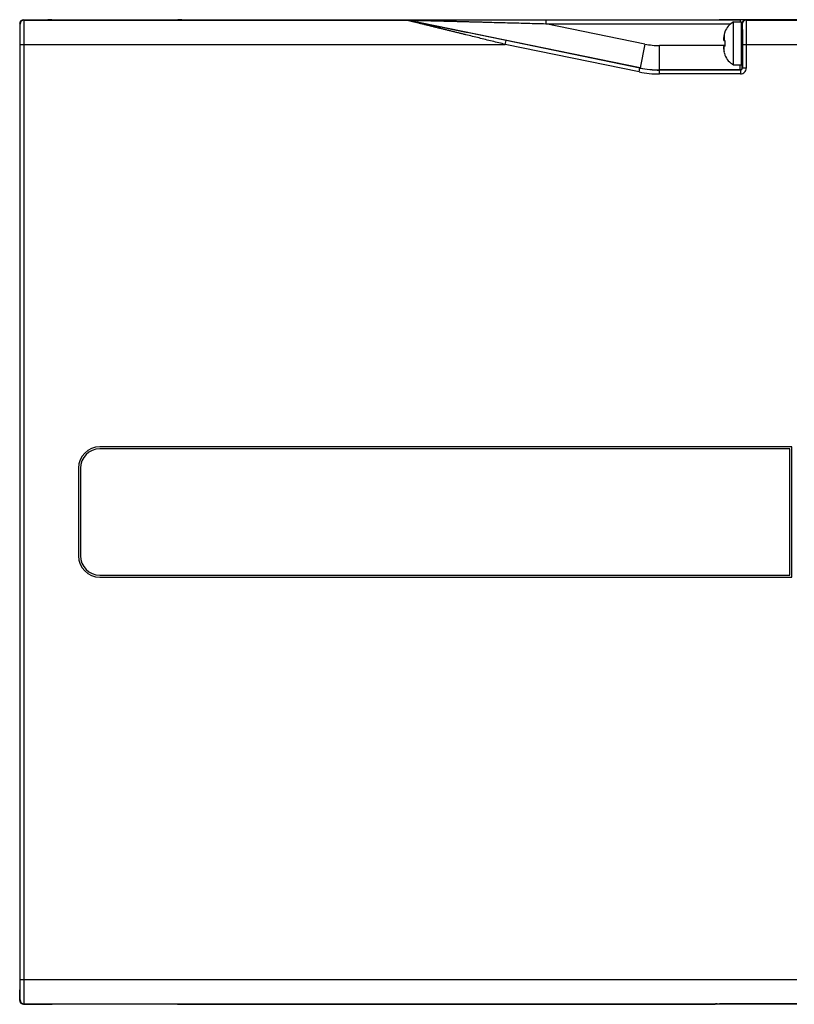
# Model space of a CAD drawing. Header units: inches. Extents: x 0 to 22, y 0 to 17.
# Tile 10 of 21: x 7.5 to 11.5, y 6.6 to 11.6. Entities that reach past the tile are written whole.
import ezdxf

# ---------------------------------------------------------------- set-up
doc = ezdxf.new("R2010")
doc.units = ezdxf.units.IN
doc.header["$LTSCALE"] = 1.21
doc.header["$MEASUREMENT"] = 0
doc.layers.get('0').update_dxf_attribs({"linetype": 'CONTINUOUS'})

msp = doc.modelspace()

# ---------------------------------------------------------------- linework, layer by layer
at = {"color": 9, "linetype": 'CONTINUOUS'}
for p, q in [((7.5471, 11.6165), (7.5448, 11.6187)), ((7.5471, 11.6165), (9.5171, 11.6165)), ((9.5171, 11.6165), (9.5172, 11.6167)), ((9.5212, 11.6161), (9.5212, 11.6163)), ((10.718, 11.3708), (9.5212, 11.6163)), ((10.2327, 11.618), (10.2327, 11.598)), ((10.2327, 11.618), (11.2329, 11.618)), ((11.2329, 11.618), (11.2329, 11.6069)), ((11.2629, 11.6177), (11.2642, 11.6165)), ((11.2642, 11.6165), (11.5248, 11.6165)), ((7.5271, 11.5965), (7.5248, 11.5987)), ((10.2327, 11.598), (11.1855, 11.598)), ((10.7431, 11.4933), (10.2327, 11.598)), ((11.2398, 11.5979), (11.2429, 11.5977)), ((11.2429, 11.5362), (11.2429, 11.5977)), ((11.2429, 11.5977), (11.2442, 11.5965)), ((10.0245, 11.4915), (10.0286, 11.5111)), ((10.7179, 11.3697), (10.0286, 11.5111)), ((11.1517, 11.5426), (11.1517, 11.5116)), ((11.2438, 11.4573), (11.2438, 11.5361)), ((7.528, 6.6799), (7.528, 11.4915)), ((7.528, 11.4915), (10.0245, 11.4915)), ((7.548, 6.6799), (7.548, 11.4915)), ((10.7139, 11.3501), (10.0245, 11.4915)), ((10.7431, 11.4933), (10.718, 11.3708)), ((10.8185, 11.3606), (10.8185, 11.4856)), ((11.1552, 11.4856), (10.8185, 11.4856)), ((11.1517, 11.4508), (11.1517, 11.4818)), ((11.2451, 11.4915), (11.2451, 11.3695)), ((11.2451, 11.4915), (11.5248, 11.4915)), ((11.2651, 11.4915), (11.2651, 11.3695)), ((10.7139, 11.3501), (10.7179, 11.3697)), ((10.7179, 11.3697), (10.718, 11.3708)), ((10.8184, 11.3595), (10.8185, 11.3606)), ((10.8184, 11.3395), (10.8184, 11.3595)), ((11.2351, 11.3595), (10.8184, 11.3595)), ((11.2339, 11.3606), (10.8185, 11.3606)), ((11.2351, 11.3595), (11.2339, 11.3606)), ((11.2351, 11.3595), (11.2351, 11.3395)), ((11.2451, 11.3695), (11.2439, 11.3706)), ((11.2651, 11.3695), (11.2451, 11.3695)), ((11.2351, 11.3395), (10.8184, 11.3395)), ((7.528, 6.6799), (11.5248, 6.6799)), ((7.5248, 6.5727), (7.5271, 6.5749)), ((7.5448, 6.5527), (7.5471, 6.5549)), ((7.5471, 6.5549), (11.1151, 6.5549)), ((11.1251, 6.5531), (11.1251, 6.555))]:
    msp.add_line(p, q, dxfattribs=at)
at = {"color": 7, "linetype": 'CONTINUOUS'}
for p, q in [((7.5448, 11.6187), (7.6698, 11.6187)), ((7.6708, 11.6177), (7.6698, 11.6187)), ((7.6708, 11.6177), (7.6708, 11.6177)), ((8.2339, 11.6167), (7.7958, 11.6167)), ((8.3598, 11.6187), (8.3589, 11.6177)), ((8.3589, 11.6177), (8.3589, 11.6177)), ((8.3598, 11.6187), (11.1048, 11.6187)), ((11.1052, 11.6184), (11.1048, 11.6187)), ((11.5248, 11.6182), (11.1252, 11.6182)), ((11.1995, 11.3865), (11.1995, 11.6069)), ((11.1995, 11.6069), (11.2398, 11.6069)), ((11.2398, 11.3865), (11.2398, 11.6069)), ((7.5248, 11.5987), (7.5248, 11.5448)), ((11.1552, 11.5568), (11.1552, 11.555)), ((7.5271, 11.5426), (7.5248, 11.5448)), ((11.1487, 11.512), (11.1552, 11.5112)), ((11.1552, 11.5112), (11.1552, 11.4967)), ((11.2438, 11.5361), (11.2443, 11.5361)), ((7.5275, 6.6769), (7.5275, 11.4946)), ((11.1552, 11.4822), (11.1487, 11.4814)), ((11.1552, 11.4967), (11.1552, 11.4822)), ((11.2438, 11.4573), (11.2443, 11.4573)), ((11.1552, 11.4384), (11.1552, 11.4366)), ((11.1995, 11.3865), (11.2398, 11.3865)), ((11.4998, 9.4207), (7.9375, 9.4207)), ((11.4898, 9.4107), (7.9375, 9.4107)), ((11.4898, 8.7607), (11.4898, 9.4107)), ((11.4998, 8.7507), (11.4998, 9.4207)), ((7.8275, 9.3107), (7.8275, 8.8607)), ((7.8375, 9.3107), (7.8375, 8.8607)), ((7.9375, 8.7607), (11.4898, 8.7607)), ((7.9375, 8.7507), (11.4998, 8.7507)), ((7.5248, 6.6266), (7.5271, 6.6289)), ((7.5248, 6.5727), (7.5248, 6.6266)), ((7.5448, 6.5527), (7.6698, 6.5527)), ((7.6698, 6.5527), (7.6708, 6.5537)), ((7.6708, 6.5537), (7.6708, 6.5537)), ((7.7958, 6.5548), (8.2339, 6.5548)), ((8.3589, 6.5537), (8.3589, 6.5537)), ((8.3589, 6.5537), (8.3598, 6.5527)), ((8.3598, 6.5527), (11.1048, 6.5527)), ((11.1069, 6.5548), (11.1048, 6.5527)), ((11.1151, 6.5549), (11.1269, 6.555)), ((11.5248, 6.5531), (11.1251, 6.5531)), ((11.5248, 6.555), (11.1269, 6.555))]:
    msp.add_line(p, q, dxfattribs=at)
at = {"color": 9, "linetype": 'CONTINUOUS'}
for centre, radius, start, end in [((7.5471, 11.5965), 0.02, 90.0052, 179.9948), ((9.5171, 11.5965), 0.02, 78.4093, 89.9996), ((9.5172, 11.5967), 0.02, 78.4093, 89.9996), ((11.2629, 11.5977), 0.02, 90.0052, 179.9948), ((11.2642, 11.5965), 0.02, 90.0052, 179.9948), ((10.8185, 11.8606), 0.375, 258.4089, 270.0001), ((10.8184, 11.8595), 0.52, 258.4089, 270.0001), ((10.8184, 11.8595), 0.5, 258.4087, 270.0003), ((10.8185, 11.8606), 0.5, 258.4091, 269.9999), ((11.2339, 11.3706), 0.01, 270.0052, 359.9948), ((11.2351, 11.3695), 0.03, 269.9993, 0.0007), ((11.2351, 11.3695), 0.01, 269.987, 0.013), ((7.5471, 6.5749), 0.02, 180.0052, 269.9948)]:
    msp.add_arc(centre, radius, start, end, dxfattribs=at)
at = {"color": 7, "linetype": 'CONTINUOUS'}
for centre, radius, start, end in [((7.7784, 11.7867), 0.2001, 237.1199, 237.5048), ((7.7785, 11.7867), 0.2001, 237.5048, 237.7065), ((8.2512, 11.7867), 0.2001, 302.2935, 302.4952), ((8.2512, 11.7867), 0.2001, 302.4952, 302.8801), ((11.2426, 11.5242), 0.0933, 117.5225, 159.5639), ((11.2475, 11.522), 0.0981, 160.3312, 167.8411), ((11.3096, 11.5106), 0.1616, 174.6476, 177.727), ((11.2043, 11.5209), 0.0563, 183.9284, 189.1086), ((11.3644, 11.4967), 0.2177, 167.821, 172.347), ((11.2486, 11.5217), 0.0992, 165.5138, 167.823), ((11.2438, 11.54), 0.00394, 180, 270), ((11.2043, 11.4725), 0.0563, 170.8914, 176.0716), ((11.3097, 11.4828), 0.1617, 182.2739, 185.3515), ((11.3644, 11.4967), 0.2177, 187.653, 192.179), ((11.2475, 11.4714), 0.0981, 192.1589, 199.6688), ((11.2438, 11.4534), 0.00394, 90, 180), ((11.2426, 11.4692), 0.0933, 200.4361, 242.4775), ((7.9375, 9.3107), 0.11, 90, 180), ((7.9375, 9.3107), 0.1, 90, 180), ((7.9375, 8.8607), 0.11, 180, 270), ((7.9375, 8.8607), 0.1, 180, 270), ((7.7784, 6.3847), 0.2001, 122.4952, 122.8801), ((7.7785, 6.3847), 0.2001, 122.2935, 122.4952), ((8.2512, 6.3847), 0.2001, 57.5048, 57.7065), ((8.2512, 6.3847), 0.2001, 57.1199, 57.5048)]:
    msp.add_arc(centre, radius, start, end, dxfattribs=at)
for centre, major_axis, ratio, start_param, end_param in [((7.5448, 11.5987), (0.0141, -0.0141), 0.999924, 2.356233, 3.926953), ((11.1252, 11.6184), (0.02, 0), 0.008727, -3.132866, -1.570796), ((11.2441, 11.4967), (0, 0.0492), 0.008727, 2.498944, 6.925834), ((7.5271, 11.4946), (0, 0.048), 0.008727, -1.570796, -0.008727), ((7.5271, 6.6769), (0, 0.048), 0.008727, -3.132866, -1.570796), ((7.5448, 6.5727), (0.0141, 0.0141), 0.999924, -3.926953, -2.356233), ((11.1251, 6.5529), (0.02, 0), 0.008727, 1.570796, 3.132866), ((11.1269, 6.5548), (0.02, 0), 0.008727, 2.206691, 3.132866)]:
    msp.add_ellipse(centre, major_axis=major_axis, ratio=ratio, start_param=start_param, end_param=end_param, dxfattribs=at)
at = {"color": 9, "linetype": 'CONTINUOUS'}
for points, knots in [([(7.548, 11.4915), (7.548, 11.4955), (7.548, 11.5036), (7.548, 11.5157), (7.5479, 11.5275), (7.5479, 11.5389), (7.5479, 11.5499), (7.5478, 11.5604), (7.5478, 11.5687), (7.5478, 11.575), (7.5477, 11.5794), (7.5477, 11.5836), (7.5477, 11.5876), (7.5476, 11.5914), (7.5476, 11.595), (7.5475, 11.5982), (7.5475, 11.6013), (7.5475, 11.6041), (7.5474, 11.6066), (7.5474, 11.6085), (7.5474, 11.6099), (7.5473, 11.6108), (7.5473, 11.6117), (7.5473, 11.6125), (7.5473, 11.6132), (7.5473, 11.6139), (7.5472, 11.6144), (7.5472, 11.615), (7.5472, 11.6153), (7.5472, 11.6156), (7.5472, 11.6158), (7.5472, 11.6159), (7.5471, 11.6161), (7.5471, 11.6162), (7.5471, 11.6163), (7.5471, 11.6163), (7.5471, 11.6164), (7.5471, 11.6164), (7.5471, 11.6165), (7.5471, 11.6165), (7.5471, 11.6165), (7.5471, 11.6165)], [0, 0, 0, 0, 0.097468, 0.194008, 0.2887, 0.380642, 0.468959, 0.55281, 0.631396, 0.668479, 0.703969, 0.737782, 0.769838, 0.800059, 0.828375, 0.854718, 0.879024, 0.901237, 0.921303, 0.939174, 0.947274, 0.954809, 0.961776, 0.96817, 0.973988, 0.979226, 0.983881, 0.98795, 0.991432, 0.992951, 0.994324, 0.995548, 0.996625, 0.997554, 0.998335, 0.998969, 0.999455, 0.999644, 0.999797, 0.999915, 1, 1, 1, 1]), ([(10.0245, 11.4915), (10.0133, 11.4942), (9.9907, 11.4997), (9.9569, 11.508), (9.9231, 11.5163), (9.8893, 11.5245), (9.8556, 11.5328), (9.8275, 11.5397), (9.805, 11.5452), (9.7882, 11.5493), (9.7715, 11.5534), (9.7547, 11.5575), (9.738, 11.5616), (9.7213, 11.5657), (9.7047, 11.5698), (9.6881, 11.5739), (9.6716, 11.578), (9.6552, 11.582), (9.6415, 11.5854), (9.6307, 11.5881), (9.6226, 11.5901), (9.6145, 11.592), (9.6065, 11.594), (9.5985, 11.596), (9.5906, 11.598), (9.5828, 11.5999), (9.5751, 11.6018), (9.5687, 11.6034), (9.5636, 11.6047), (9.5599, 11.6056), (9.5562, 11.6065), (9.5526, 11.6074), (9.549, 11.6083), (9.5454, 11.6092), (9.542, 11.6101), (9.5386, 11.6109), (9.5354, 11.6117), (9.5328, 11.6124), (9.5307, 11.6129), (9.5293, 11.6133), (9.5278, 11.6136), (9.5265, 11.614), (9.5252, 11.6143), (9.5239, 11.6146), (9.5228, 11.6149), (9.5217, 11.6152), (9.5208, 11.6154), (9.5202, 11.6156), (9.5198, 11.6157), (9.5194, 11.6158), (9.519, 11.6159), (9.5187, 11.616), (9.5184, 11.6161), (9.5181, 11.6162), (9.5178, 11.6162), (9.5177, 11.6163), (9.5175, 11.6163), (9.5175, 11.6164), (9.5174, 11.6164), (9.5173, 11.6164), (9.5173, 11.6164), (9.5172, 11.6164), (9.5172, 11.6164), (9.5172, 11.6165), (9.5172, 11.6165), (9.5171, 11.6165), (9.5171, 11.6165), (9.5171, 11.6165)], [0, 0, 0, 0, 0.066656, 0.133297, 0.199902, 0.266454, 0.33293, 0.399302, 0.432439, 0.465536, 0.498587, 0.531585, 0.564522, 0.597386, 0.630165, 0.662843, 0.695399, 0.727808, 0.760034, 0.776063, 0.792028, 0.807918, 0.823721, 0.839425, 0.855011, 0.870457, 0.885734, 0.900804, 0.908246, 0.915615, 0.922901, 0.930094, 0.937178, 0.944136, 0.950946, 0.957583, 0.964012, 0.97019, 0.973169, 0.976063, 0.978863, 0.981558, 0.984137, 0.986586, 0.988889, 0.99103, 0.99299, 0.993896, 0.99475, 0.995548, 0.996288, 0.996967, 0.997583, 0.998135, 0.998618, 0.999031, 0.999211, 0.999373, 0.999516, 0.999641, 0.999747, 0.999835, 0.999904, 0.999954, 0.999986, 0.999995, 1, 1, 1, 1]), ([(9.5172, 11.6167), (9.5172, 11.6167), (9.5172, 11.6167), (9.5172, 11.6167), (9.5172, 11.6167), (9.5172, 11.6167), (9.5172, 11.6167), (9.5172, 11.6167), (9.5173, 11.6167), (9.5173, 11.6167), (9.5174, 11.6167), (9.5175, 11.6168), (9.5176, 11.6168), (9.5178, 11.6168), (9.5179, 11.6168), (9.5181, 11.6168), (9.5183, 11.6168), (9.5186, 11.6168), (9.5189, 11.6168), (9.5195, 11.6168), (9.52, 11.6168), (9.5206, 11.6168), (9.5213, 11.6168), (9.522, 11.6169), (9.5228, 11.6169), (9.5236, 11.6169), (9.5244, 11.6169), (9.5256, 11.6169), (9.5271, 11.6169), (9.5291, 11.6169), (9.5311, 11.617), (9.5332, 11.617), (9.5354, 11.617), (9.5376, 11.617), (9.5399, 11.617), (9.5422, 11.617), (9.5446, 11.6171), (9.5478, 11.6171), (9.552, 11.6171), (9.557, 11.6171), (9.5621, 11.6172), (9.5673, 11.6172), (9.5726, 11.6172), (9.5779, 11.6172), (9.5833, 11.6172), (9.5887, 11.6173), (9.596, 11.6173), (9.6051, 11.6173), (9.6162, 11.6174), (9.6274, 11.6174), (9.6386, 11.6174), (9.6499, 11.6174), (9.6612, 11.6175), (9.6726, 11.6175), (9.684, 11.6175), (9.6954, 11.6175), (9.7069, 11.6176), (9.7222, 11.6176), (9.7414, 11.6176), (9.7645, 11.6177), (9.7877, 11.6177), (9.811, 11.6177), (9.8342, 11.6178), (9.8575, 11.6178), (9.8809, 11.6178), (9.9042, 11.6178), (9.9276, 11.6178), (9.9588, 11.6179), (9.9979, 11.6179), (10.0448, 11.6179), (10.0917, 11.6179), (10.1387, 11.618), (10.1857, 11.618), (10.217, 11.618), (10.2327, 11.618)], [0, 0, 0, 0, 0.000006, 0.000011, 0.000017, 0.000034, 0.000058, 0.000088, 0.000124, 0.000215, 0.000332, 0.000474, 0.00064, 0.000831, 0.001046, 0.001284, 0.001546, 0.00183, 0.002462, 0.003178, 0.003972, 0.00484, 0.005776, 0.006776, 0.007835, 0.008949, 0.010114, 0.011327, 0.01388, 0.016583, 0.019417, 0.022363, 0.025406, 0.028534, 0.031736, 0.035005, 0.038332, 0.04171, 0.048602, 0.055646, 0.062814, 0.070086, 0.077446, 0.084881, 0.092381, 0.099938, 0.107545, 0.122885, 0.138366, 0.153961, 0.169651, 0.185421, 0.201258, 0.217153, 0.233098, 0.249088, 0.265116, 0.281179, 0.313395, 0.345711, 0.378109, 0.410576, 0.4431, 0.475674, 0.50829, 0.540942, 0.573625, 0.606336, 0.671824, 0.737384, 0.802996, 0.868644, 0.934317, 1, 1, 1, 1]), ([(9.5212, 11.6163), (9.5212, 11.6163), (9.5212, 11.6163), (9.5212, 11.6163), (9.5212, 11.6163), (9.5212, 11.6163), (9.5212, 11.6163), (9.5212, 11.6163), (9.5213, 11.6163), (9.5213, 11.6163), (9.5213, 11.6163), (9.5214, 11.6163), (9.5214, 11.6163), (9.5215, 11.6163), (9.5216, 11.6163), (9.5218, 11.6163), (9.522, 11.6163), (9.5221, 11.6163), (9.5224, 11.6163), (9.5226, 11.6163), (9.5229, 11.6163), (9.5231, 11.6163), (9.5235, 11.6163), (9.5241, 11.6163), (9.5247, 11.6163), (9.5255, 11.6163), (9.5263, 11.6163), (9.5271, 11.6163), (9.528, 11.6163), (9.5289, 11.6163), (9.5299, 11.6162), (9.5312, 11.6162), (9.5329, 11.6162), (9.5351, 11.6161), (9.5373, 11.6161), (9.5396, 11.616), (9.5419, 11.616), (9.5443, 11.616), (9.5467, 11.6159), (9.5491, 11.6158), (9.5516, 11.6158), (9.555, 11.6157), (9.5593, 11.6156), (9.5645, 11.6155), (9.5697, 11.6154), (9.575, 11.6153), (9.5803, 11.6151), (9.5857, 11.615), (9.5912, 11.6149), (9.5966, 11.6147), (9.6039, 11.6146), (9.6131, 11.6143), (9.6242, 11.6141), (9.6353, 11.6138), (9.6465, 11.6135), (9.6577, 11.6132), (9.669, 11.6129), (9.6803, 11.6126), (9.6916, 11.6124), (9.7068, 11.612), (9.7257, 11.6115), (9.7485, 11.6109), (9.7714, 11.6103), (9.7943, 11.6097), (9.8172, 11.6091), (9.8402, 11.6085), (9.8632, 11.6079), (9.8862, 11.6073), (9.9092, 11.6067), (9.9323, 11.6061), (9.963, 11.6052), (10.0015, 11.6042), (10.0477, 11.603), (10.0939, 11.6017), (10.1402, 11.6005), (10.1864, 11.5992), (10.2173, 11.5984), (10.2327, 11.598)], [0, 0, 0, 0, 0.000003, 0.000007, 0.000012, 0.00002, 0.000042, 0.000072, 0.000111, 0.000157, 0.000212, 0.000275, 0.000346, 0.000426, 0.000608, 0.000822, 0.001067, 0.001341, 0.001643, 0.001973, 0.002331, 0.002713, 0.00312, 0.004004, 0.004974, 0.006022, 0.00714, 0.008322, 0.009562, 0.010854, 0.012194, 0.013576, 0.016453, 0.019459, 0.022573, 0.025777, 0.02906, 0.032408, 0.035814, 0.03927, 0.042769, 0.046308, 0.053485, 0.060772, 0.068151, 0.075605, 0.083122, 0.090694, 0.098312, 0.10597, 0.113665, 0.129144, 0.144724, 0.160386, 0.176115, 0.191901, 0.207736, 0.223612, 0.239524, 0.255469, 0.287437, 0.319495, 0.351626, 0.383815, 0.416054, 0.448335, 0.480652, 0.512999, 0.545372, 0.577768, 0.610184, 0.675065, 0.739997, 0.804967, 0.869964, 0.934978, 1, 1, 1, 1]), ([(10.0286, 11.5111), (10.0174, 11.5134), (9.9952, 11.5179), (9.9619, 11.5248), (9.9286, 11.5316), (9.8953, 11.5384), (9.862, 11.5453), (9.8343, 11.551), (9.8122, 11.5555), (9.7956, 11.559), (9.779, 11.5624), (9.7625, 11.5658), (9.7459, 11.5692), (9.7294, 11.5726), (9.7129, 11.576), (9.6965, 11.5794), (9.6801, 11.5828), (9.6638, 11.5862), (9.6502, 11.589), (9.6394, 11.5912), (9.6313, 11.5929), (9.6232, 11.5946), (9.6152, 11.5962), (9.6072, 11.5979), (9.5992, 11.5996), (9.5913, 11.6012), (9.5835, 11.6028), (9.577, 11.6042), (9.5718, 11.6053), (9.568, 11.6061), (9.5642, 11.6069), (9.5604, 11.6077), (9.5567, 11.6084), (9.553, 11.6092), (9.5494, 11.61), (9.5458, 11.6107), (9.5423, 11.6115), (9.5395, 11.6121), (9.5372, 11.6125), (9.5356, 11.6129), (9.534, 11.6132), (9.5325, 11.6135), (9.531, 11.6139), (9.5296, 11.6142), (9.5282, 11.6145), (9.5269, 11.6147), (9.5259, 11.615), (9.5251, 11.6151), (9.5246, 11.6153), (9.5241, 11.6154), (9.5236, 11.6155), (9.5232, 11.6156), (9.5228, 11.6157), (9.5224, 11.6157), (9.5221, 11.6158), (9.5219, 11.6159), (9.5218, 11.6159), (9.5217, 11.6159), (9.5216, 11.6159), (9.5215, 11.616), (9.5214, 11.616), (9.5213, 11.616), (9.5213, 11.616), (9.5212, 11.616), (9.5212, 11.616), (9.5212, 11.6161), (9.5212, 11.6161), (9.5212, 11.6161), (9.5212, 11.6161), (9.5212, 11.6161), (9.5212, 11.6161), (9.5212, 11.6161)], [0, 0, 0, 0, 0.065683, 0.131355, 0.197004, 0.262616, 0.328175, 0.393664, 0.426374, 0.459058, 0.49171, 0.524326, 0.556899, 0.589424, 0.621891, 0.654289, 0.686604, 0.71882, 0.750911, 0.766901, 0.782846, 0.798741, 0.814578, 0.830348, 0.846037, 0.861633, 0.877114, 0.892454, 0.900061, 0.907618, 0.915118, 0.922553, 0.929913, 0.937185, 0.944353, 0.951397, 0.958289, 0.964994, 0.968263, 0.971466, 0.974594, 0.977637, 0.980583, 0.983416, 0.98612, 0.988673, 0.991051, 0.992165, 0.993224, 0.994224, 0.99516, 0.996027, 0.996822, 0.997537, 0.99817, 0.998454, 0.998716, 0.998954, 0.999169, 0.99936, 0.999526, 0.999668, 0.999785, 0.999876, 0.999912, 0.999942, 0.999966, 0.999983, 0.999989, 0.999994, 1, 1, 1, 1]), ([(11.2629, 11.6177), (11.2629, 11.6177), (11.2629, 11.6177), (11.2629, 11.6177), (11.2629, 11.6177), (11.2629, 11.6177), (11.2629, 11.6177), (11.2629, 11.6177), (11.2628, 11.6177), (11.2628, 11.6177), (11.2627, 11.6177), (11.2627, 11.6177), (11.2626, 11.6177), (11.2624, 11.6178), (11.2623, 11.6178), (11.2621, 11.6178), (11.262, 11.6178), (11.2618, 11.6178), (11.2615, 11.6178), (11.2611, 11.6178), (11.2605, 11.6178), (11.2599, 11.6178), (11.2593, 11.6178), (11.2586, 11.6178), (11.2578, 11.6179), (11.2569, 11.6179), (11.2557, 11.6179), (11.254, 11.6179), (11.2518, 11.6179), (11.2495, 11.6179), (11.247, 11.6179), (11.2443, 11.6179), (11.2416, 11.618), (11.2387, 11.618), (11.2358, 11.618), (11.2339, 11.618), (11.2329, 11.618)], [0, 0, 0, 0, 0.000089, 0.000211, 0.000557, 0.001048, 0.001684, 0.002467, 0.003398, 0.004476, 0.005702, 0.008597, 0.01208, 0.01615, 0.020806, 0.026045, 0.031864, 0.038259, 0.045226, 0.060861, 0.078733, 0.098799, 0.121012, 0.145318, 0.171659, 0.199974, 0.230195, 0.296061, 0.368631, 0.447214, 0.531061, 0.619374, 0.711313, 0.806001, 0.902536, 1, 1, 1, 1]), ([(11.2642, 11.6165), (11.2642, 11.6165), (11.2642, 11.6165), (11.2642, 11.6165), (11.2642, 11.6164), (11.2642, 11.6164), (11.2642, 11.6163), (11.2642, 11.6163), (11.2642, 11.6162), (11.2642, 11.6161), (11.2642, 11.6159), (11.2643, 11.6158), (11.2643, 11.6156), (11.2643, 11.6153), (11.2643, 11.615), (11.2643, 11.6144), (11.2643, 11.6139), (11.2644, 11.6132), (11.2644, 11.6125), (11.2644, 11.6117), (11.2644, 11.6108), (11.2644, 11.6099), (11.2645, 11.6085), (11.2645, 11.6066), (11.2646, 11.6041), (11.2646, 11.6013), (11.2646, 11.5982), (11.2647, 11.595), (11.2647, 11.5914), (11.2647, 11.5876), (11.2648, 11.5836), (11.2648, 11.5794), (11.2648, 11.575), (11.2649, 11.5687), (11.2649, 11.5604), (11.265, 11.5499), (11.265, 11.5389), (11.265, 11.5275), (11.2651, 11.5157), (11.2651, 11.5036), (11.2651, 11.4955), (11.2651, 11.4915)], [0, 0, 0, 0, 0.000085, 0.000204, 0.000357, 0.000545, 0.001032, 0.001665, 0.002446, 0.003375, 0.004452, 0.005676, 0.007049, 0.008568, 0.01205, 0.016119, 0.020774, 0.026012, 0.03183, 0.038224, 0.045191, 0.052726, 0.060826, 0.078697, 0.098763, 0.120976, 0.145282, 0.171625, 0.199941, 0.230162, 0.262218, 0.296031, 0.331521, 0.368604, 0.44719, 0.531041, 0.619358, 0.7113, 0.805992, 0.902532, 1, 1, 1, 1]), ([(7.528, 11.4915), (7.528, 11.4949), (7.528, 11.5017), (7.528, 11.5118), (7.5279, 11.5217), (7.5279, 11.5313), (7.5279, 11.5406), (7.5278, 11.5493), (7.5278, 11.5563), (7.5278, 11.5616), (7.5277, 11.5653), (7.5277, 11.5689), (7.5277, 11.5723), (7.5276, 11.5754), (7.5276, 11.5784), (7.5275, 11.5812), (7.5275, 11.5837), (7.5275, 11.586), (7.5274, 11.5881), (7.5274, 11.5898), (7.5274, 11.5909), (7.5273, 11.5917), (7.5273, 11.5925), (7.5273, 11.5931), (7.5273, 11.5937), (7.5273, 11.5943), (7.5272, 11.5948), (7.5272, 11.5952), (7.5272, 11.5955), (7.5272, 11.5957), (7.5272, 11.5959), (7.5272, 11.596), (7.5271, 11.5961), (7.5271, 11.5962), (7.5271, 11.5963), (7.5271, 11.5964), (7.5271, 11.5964), (7.5271, 11.5964), (7.5271, 11.5965), (7.5271, 11.5965), (7.5271, 11.5965), (7.5271, 11.5965)], [0, 0, 0, 0, 0.097464, 0.194, 0.288687, 0.380625, 0.468933, 0.552783, 0.631368, 0.668446, 0.703934, 0.737749, 0.769806, 0.800023, 0.828332, 0.854671, 0.878981, 0.9012, 0.921269, 0.939139, 0.947238, 0.954774, 0.961742, 0.968138, 0.973958, 0.979197, 0.983851, 0.987917, 0.991394, 0.992912, 0.994282, 0.995504, 0.996579, 0.997507, 0.998292, 0.998933, 0.999431, 0.999626, 0.999785, 0.999909, 1, 1, 1, 1]), ([(11.2442, 11.5965), (11.2442, 11.5965), (11.2442, 11.5965), (11.2442, 11.5965), (11.2442, 11.5964), (11.2442, 11.5964), (11.2442, 11.5964), (11.2442, 11.5963), (11.2442, 11.5962), (11.2442, 11.5961), (11.2442, 11.596), (11.2443, 11.5959), (11.2443, 11.5957), (11.2443, 11.5955), (11.2443, 11.5952), (11.2443, 11.5948), (11.2443, 11.5943), (11.2444, 11.5937), (11.2444, 11.5931), (11.2444, 11.5925), (11.2444, 11.5917), (11.2444, 11.5909), (11.2445, 11.5898), (11.2445, 11.5881), (11.2446, 11.586), (11.2446, 11.5837), (11.2446, 11.5812), (11.2447, 11.5784), (11.2447, 11.5754), (11.2447, 11.5723), (11.2448, 11.5689), (11.2448, 11.5653), (11.2448, 11.5616), (11.2449, 11.5563), (11.2449, 11.5493), (11.245, 11.5406), (11.245, 11.5313), (11.245, 11.5217), (11.2451, 11.5118), (11.2451, 11.5017), (11.2451, 11.4949), (11.2451, 11.4915)], [0, 0, 0, 0, 0.000092, 0.000218, 0.000379, 0.000576, 0.00108, 0.001725, 0.002511, 0.003441, 0.004515, 0.005736, 0.007106, 0.008623, 0.012098, 0.016158, 0.020806, 0.026041, 0.031859, 0.038255, 0.045224, 0.052762, 0.060863, 0.078735, 0.098797, 0.121009, 0.145323, 0.171673, 0.19999, 0.230206, 0.262252, 0.296059, 0.331553, 0.368641, 0.447223, 0.53106, 0.619374, 0.71131, 0.805998, 0.902538, 1, 1, 1, 1]), ([(11.2439, 11.3706), (11.2439, 11.3706), (11.2439, 11.3706), (11.2439, 11.3706), (11.2439, 11.3707), (11.2439, 11.3707), (11.2439, 11.3707), (11.2439, 11.3708), (11.2439, 11.3708), (11.2439, 11.3709), (11.2439, 11.371), (11.2438, 11.3711), (11.2438, 11.3714), (11.2438, 11.3716), (11.2438, 11.372), (11.2438, 11.3724), (11.2437, 11.3728), (11.2437, 11.3733), (11.2437, 11.3738), (11.2437, 11.3744), (11.2437, 11.375), (11.2436, 11.3759), (11.2436, 11.3771), (11.2436, 11.3788), (11.2435, 11.3806), (11.2435, 11.3826), (11.2435, 11.3848), (11.2434, 11.3872), (11.2434, 11.3897), (11.2433, 11.3924), (11.2433, 11.3962), (11.2432, 11.4014), (11.2432, 11.4081), (11.2431, 11.4153), (11.2431, 11.423), (11.243, 11.4311), (11.243, 11.4395), (11.243, 11.4483), (11.243, 11.4542), (11.243, 11.4572)], [0, 0, 0, 0, 0.000098, 0.000227, 0.000388, 0.000583, 0.001074, 0.0017, 0.002458, 0.003351, 0.004379, 0.005543, 0.008289, 0.011592, 0.015451, 0.019862, 0.024824, 0.030335, 0.036391, 0.04299, 0.050128, 0.057802, 0.074747, 0.0938, 0.114934, 0.138112, 0.163287, 0.190415, 0.219451, 0.250349, 0.283066, 0.353724, 0.430923, 0.514152, 0.602867, 0.696446, 0.794266, 0.895681, 1, 1, 1, 1]), ([(11.2339, 11.3606), (11.2339, 11.3606), (11.2339, 11.3606), (11.2339, 11.3607), (11.2339, 11.3607), (11.2339, 11.3607), (11.2339, 11.3608), (11.2339, 11.3608), (11.2339, 11.3609), (11.2339, 11.361), (11.2338, 11.3612), (11.2338, 11.3614), (11.2338, 11.3617), (11.2338, 11.362), (11.2338, 11.3624), (11.2337, 11.3629), (11.2337, 11.3634), (11.2337, 11.364), (11.2337, 11.3646), (11.2337, 11.3652), (11.2336, 11.3662), (11.2336, 11.3675), (11.2336, 11.3692), (11.2335, 11.3712), (11.2335, 11.3733), (11.2335, 11.3756), (11.2334, 11.3781), (11.2334, 11.3807), (11.2334, 11.3835), (11.2333, 11.3855), (11.2333, 11.3865)], [0, 0, 0, 0, 0.000338, 0.000781, 0.00201, 0.003712, 0.005895, 0.008565, 0.011721, 0.015366, 0.019499, 0.02923, 0.040914, 0.054547, 0.070125, 0.087643, 0.107092, 0.128467, 0.151758, 0.176956, 0.20405, 0.263887, 0.33117, 0.40579, 0.487627, 0.576547, 0.672406, 0.775048, 0.884305, 1, 1, 1, 1]), ([(7.5271, 6.5749), (7.5271, 6.5749), (7.5271, 6.575), (7.5271, 6.575), (7.5271, 6.575), (7.5271, 6.575), (7.5271, 6.5751), (7.5271, 6.5751), (7.5271, 6.5752), (7.5271, 6.5753), (7.5272, 6.5754), (7.5272, 6.5755), (7.5272, 6.5757), (7.5272, 6.5759), (7.5272, 6.5762), (7.5272, 6.5766), (7.5273, 6.5771), (7.5273, 6.5777), (7.5273, 6.5783), (7.5273, 6.579), (7.5273, 6.5797), (7.5274, 6.5805), (7.5274, 6.5817), (7.5274, 6.5833), (7.5275, 6.5854), (7.5275, 6.5877), (7.5275, 6.5903), (7.5276, 6.593), (7.5276, 6.596), (7.5277, 6.5992), (7.5277, 6.6025), (7.5277, 6.6061), (7.5278, 6.6098), (7.5278, 6.6151), (7.5278, 6.6221), (7.5279, 6.6309), (7.5279, 6.6401), (7.5279, 6.6497), (7.528, 6.6596), (7.528, 6.6697), (7.528, 6.6765), (7.528, 6.6799)], [0, 0, 0, 0, 0.00009, 0.000214, 0.000372, 0.000567, 0.001064, 0.001705, 0.002488, 0.003415, 0.004488, 0.005709, 0.007079, 0.008597, 0.012077, 0.016147, 0.020804, 0.026044, 0.031864, 0.038259, 0.045226, 0.052761, 0.06086, 0.078732, 0.098805, 0.121022, 0.145328, 0.171664, 0.199973, 0.230196, 0.262253, 0.296066, 0.331551, 0.36863, 0.447219, 0.531065, 0.619373, 0.711312, 0.805999, 0.902537, 1, 1, 1, 1]), ([(7.5471, 6.5549), (7.5471, 6.5549), (7.5471, 6.555), (7.5471, 6.555), (7.5471, 6.555), (7.5471, 6.555), (7.5471, 6.5551), (7.5471, 6.5552), (7.5471, 6.5553), (7.5471, 6.5554), (7.5472, 6.5555), (7.5472, 6.5557), (7.5472, 6.5558), (7.5472, 6.5561), (7.5472, 6.5565), (7.5472, 6.557), (7.5473, 6.5576), (7.5473, 6.5582), (7.5473, 6.5589), (7.5473, 6.5597), (7.5473, 6.5606), (7.5474, 6.5615), (7.5474, 6.5629), (7.5474, 6.5649), (7.5475, 6.5674), (7.5475, 6.5701), (7.5475, 6.5732), (7.5476, 6.5765), (7.5476, 6.58), (7.5477, 6.5838), (7.5477, 6.5878), (7.5477, 6.592), (7.5478, 6.5964), (7.5478, 6.6027), (7.5478, 6.6111), (7.5479, 6.6215), (7.5479, 6.6325), (7.5479, 6.644), (7.548, 6.6558), (7.548, 6.6678), (7.548, 6.6759), (7.548, 6.6799)], [0, 0, 0, 0, 0.000085, 0.000203, 0.000356, 0.000545, 0.001031, 0.001665, 0.002446, 0.003375, 0.004452, 0.005676, 0.007049, 0.008568, 0.01205, 0.016119, 0.020774, 0.026012, 0.03183, 0.038224, 0.045191, 0.052726, 0.060826, 0.078697, 0.098763, 0.120976, 0.145282, 0.171625, 0.199941, 0.230162, 0.262218, 0.296031, 0.331521, 0.368604, 0.44719, 0.531041, 0.619358, 0.7113, 0.805992, 0.902532, 1, 1, 1, 1])]:
    msp.add_open_spline(points, degree=3, knots=knots, dxfattribs=at)
at = {"color": 7, "linetype": 'CONTINUOUS'}
for points, knots in [([(7.7958, 11.6167), (7.7918, 11.6167), (7.7837, 11.6167), (7.7717, 11.6167), (7.76, 11.6167), (7.7485, 11.6167), (7.7376, 11.6168), (7.7271, 11.6168), (7.7174, 11.6169), (7.7097, 11.617), (7.7039, 11.617), (7.6999, 11.617), (7.6961, 11.6171), (7.6926, 11.6171), (7.6893, 11.6172), (7.6862, 11.6172), (7.6834, 11.6173), (7.6809, 11.6173), (7.679, 11.6174), (7.6776, 11.6174), (7.6766, 11.6174), (7.6758, 11.6174), (7.6749, 11.6175), (7.6742, 11.6175), (7.6735, 11.6175), (7.673, 11.6175), (7.6724, 11.6176), (7.672, 11.6176), (7.6718, 11.6176), (7.6716, 11.6176), (7.6714, 11.6176), (7.6713, 11.6177), (7.6712, 11.6177), (7.6711, 11.6177), (7.671, 11.6177), (7.6709, 11.6177), (7.6709, 11.6177), (7.6709, 11.6177), (7.6708, 11.6177), (7.6708, 11.6177), (7.6708, 11.6177)], [0, 0, 0, 0, 0.097138, 0.193359, 0.287761, 0.379431, 0.467509, 0.551173, 0.629606, 0.702081, 0.735881, 0.767948, 0.798197, 0.826548, 0.852935, 0.877306, 0.899606, 0.919783, 0.937784, 0.945951, 0.953555, 0.960591, 0.967058, 0.972954, 0.978278, 0.983026, 0.987198, 0.99079, 0.992368, 0.9938, 0.995087, 0.996227, 0.997221, 0.998068, 0.998768, 0.999323, 0.999545, 0.999732, 0.999883, 1, 1, 1, 1]), ([(8.3589, 11.6177), (8.3589, 11.6177), (8.3589, 11.6177), (8.3588, 11.6177), (8.3588, 11.6177), (8.3588, 11.6177), (8.3587, 11.6177), (8.3586, 11.6177), (8.3585, 11.6177), (8.3584, 11.6177), (8.3583, 11.6176), (8.3581, 11.6176), (8.3579, 11.6176), (8.3576, 11.6176), (8.3573, 11.6176), (8.3567, 11.6175), (8.3561, 11.6175), (8.3555, 11.6175), (8.3547, 11.6175), (8.3539, 11.6174), (8.3531, 11.6174), (8.3521, 11.6174), (8.3507, 11.6174), (8.3488, 11.6173), (8.3462, 11.6173), (8.3435, 11.6172), (8.3404, 11.6172), (8.3371, 11.6171), (8.3336, 11.6171), (8.3298, 11.617), (8.3258, 11.617), (8.32, 11.617), (8.3123, 11.6169), (8.3026, 11.6168), (8.2921, 11.6168), (8.2812, 11.6167), (8.2697, 11.6167), (8.258, 11.6167), (8.246, 11.6167), (8.2379, 11.6167), (8.2339, 11.6167)], [0, 0, 0, 0, 0.000117, 0.000268, 0.000455, 0.000677, 0.001231, 0.001932, 0.002779, 0.003773, 0.004913, 0.006199, 0.007632, 0.00921, 0.012802, 0.016973, 0.021721, 0.027045, 0.032941, 0.039409, 0.046445, 0.054049, 0.062217, 0.080218, 0.100395, 0.122695, 0.147065, 0.173453, 0.201804, 0.232053, 0.26412, 0.297919, 0.370394, 0.448827, 0.532492, 0.620569, 0.712239, 0.806641, 0.902862, 1, 1, 1, 1]), ([(7.6708, 6.5537), (7.6708, 6.5537), (7.6708, 6.5537), (7.6709, 6.5537), (7.6709, 6.5537), (7.6709, 6.5537), (7.671, 6.5537), (7.6711, 6.5537), (7.6712, 6.5538), (7.6713, 6.5538), (7.6714, 6.5538), (7.6716, 6.5538), (7.6718, 6.5538), (7.672, 6.5538), (7.6724, 6.5538), (7.673, 6.5539), (7.6735, 6.5539), (7.6742, 6.5539), (7.6749, 6.5539), (7.6758, 6.554), (7.6766, 6.554), (7.6776, 6.554), (7.679, 6.5541), (7.6809, 6.5541), (7.6834, 6.5541), (7.6862, 6.5542), (7.6893, 6.5542), (7.6926, 6.5543), (7.6961, 6.5543), (7.6999, 6.5544), (7.7039, 6.5544), (7.7097, 6.5545), (7.7174, 6.5545), (7.7271, 6.5546), (7.7376, 6.5546), (7.7485, 6.5547), (7.76, 6.5547), (7.7717, 6.5547), (7.7837, 6.5548), (7.7918, 6.5548), (7.7958, 6.5548)], [0, 0, 0, 0, 0.000117, 0.000268, 0.000455, 0.000677, 0.001231, 0.001932, 0.002779, 0.003773, 0.004913, 0.006199, 0.007632, 0.00921, 0.012802, 0.016973, 0.021721, 0.027045, 0.032941, 0.039409, 0.046445, 0.054049, 0.062217, 0.080218, 0.100395, 0.122695, 0.147065, 0.173453, 0.201804, 0.232053, 0.26412, 0.297919, 0.370394, 0.448827, 0.532492, 0.620569, 0.712239, 0.806641, 0.902862, 1, 1, 1, 1]), ([(8.2339, 6.5548), (8.2379, 6.5548), (8.246, 6.5548), (8.258, 6.5547), (8.2697, 6.5547), (8.2812, 6.5547), (8.2921, 6.5546), (8.3026, 6.5546), (8.3123, 6.5545), (8.32, 6.5545), (8.3258, 6.5544), (8.3298, 6.5544), (8.3336, 6.5543), (8.3371, 6.5543), (8.3404, 6.5542), (8.3435, 6.5542), (8.3462, 6.5541), (8.3488, 6.5541), (8.3507, 6.5541), (8.3521, 6.554), (8.3531, 6.554), (8.3539, 6.554), (8.3547, 6.5539), (8.3555, 6.5539), (8.3561, 6.5539), (8.3567, 6.5539), (8.3573, 6.5538), (8.3576, 6.5538), (8.3579, 6.5538), (8.3581, 6.5538), (8.3583, 6.5538), (8.3584, 6.5538), (8.3585, 6.5538), (8.3586, 6.5537), (8.3587, 6.5537), (8.3588, 6.5537), (8.3588, 6.5537), (8.3588, 6.5537), (8.3589, 6.5537), (8.3589, 6.5537), (8.3589, 6.5537)], [0, 0, 0, 0, 0.097138, 0.193359, 0.287761, 0.379431, 0.467509, 0.551173, 0.629606, 0.702081, 0.735881, 0.767948, 0.798197, 0.826548, 0.852935, 0.877306, 0.899606, 0.919783, 0.937784, 0.945951, 0.953555, 0.960591, 0.967058, 0.972954, 0.978278, 0.983026, 0.987198, 0.99079, 0.992368, 0.9938, 0.995087, 0.996227, 0.997221, 0.998068, 0.998768, 0.999323, 0.999545, 0.999732, 0.999883, 1, 1, 1, 1])]:
    msp.add_open_spline(points, degree=3, knots=knots, dxfattribs=at)

doc.saveas('drawing.dxf')
